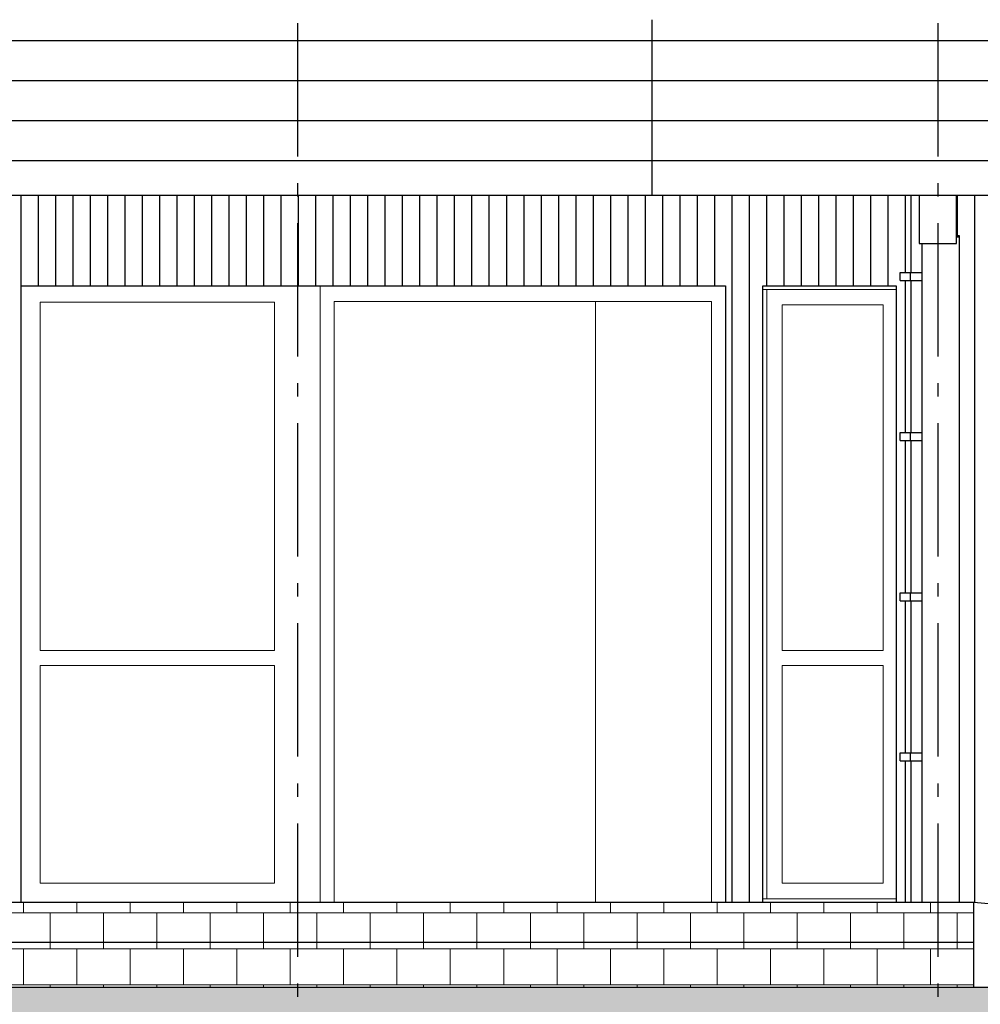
# Model space of a CAD drawing. Header units: millimetres. Extents: x -82736 to -49966, y 850 to 13065.
# Tile 10 of 28: x -68514 to -64913, y 3437 to 7128. Entities that reach past the tile are written whole.
import ezdxf
from ezdxf.enums import TextEntityAlignment as Align

# ---------------------------------------------------------------- set-up
doc = ezdxf.new("R2010")
doc.units = ezdxf.units.MM
doc.header["$LTSCALE"] = 0.5
doc.header["$MEASUREMENT"] = 0
doc.linetypes.add('Akselinje', pattern=[1500, 1000, -200, 100, -200])
doc.linetypes.add('PLINE', pattern=[0])
for name, color, linetype in [('0(Nye konstruksjoner)', 7, 'Continuous'), ('222- Søyler (Nye konstruksjoner)', 7, 'Continuous'), ('223- Bjelker', 7, 'Continuous'), ('235- Utvendig kledning og overflate(Nye konstruksjoner)', 7, 'Continuous'), ('252- Gulv på grunn_ bunnplate(Nye konstruksjoner)', 7, 'Continuous'), ('265- Gesimser_ takrenner og nedløp (Skravur)(Nye konstruksjoner)', 7, 'Continuous'), ('265- Gesimser_ takrenner og nedløp(Nye konstruksjoner)', 7, 'Continuous'), ('283- Ramper(Nye konstruksjoner)', 7, 'Continuous'), ('71-- Bearbeidet terreng', 7, 'Continuous'), ('71-- Bearbeidet terreng (Skravur)', 7, 'Continuous'), ('82-- Modullinjer', 7, 'Continuous')]:
    doc.layers.add(name, color=color, linetype=linetype)
for name, color, linetype, lineweight in [('234- Vinduer_ dører_ porter(Nye konstruksjoner)', 7, 'Continuous', 0), ('244- Vinduer_ dører_ foldevegger(Nye konstruksjoner)', 7, 'Continuous', 0), ('255- Gulvoverflate(Nye konstruksjoner)', 7, 'Continuous', 0)]:
    doc.layers.add(name, color=color, linetype=linetype, lineweight=lineweight)
doc.styles.add('GENERATED_STYLE_1', font='arial.ttf')

# ---------------------------------------------------------------- blocks, each defined once
blk = doc.blocks.new('*X26')
at = {"layer": '235- Utvendig kledning og overflate(Nye konstruksjoner)', "linetype": 'PLINE'}
for p, q in [((-68510, 6470), (-68510, 6409.4)), ((-68510, 6470), (-68510, 6409.4)), ((-68445, 6470), (-68445, 6409.4)), ((-68380, 6470), (-68380, 6409.4)), ((-68315, 6470), (-68315, 6409.4)), ((-68250, 6470), (-68250, 6409.4)), ((-68185, 6470), (-68185, 6409.4)), ((-68120, 6470), (-68120, 6409.4)), ((-68055, 6470), (-68055, 6409.4)), ((-67990, 6470), (-67990, 6409.4)), ((-67925, 6470), (-67925, 6409.4)), ((-67860, 6470), (-67860, 6409.4)), ((-67795, 6470), (-67795, 6409.4)), ((-67730, 6470), (-67730, 6409.4)), ((-67665, 6470), (-67665, 6409.4)), ((-67600, 6470), (-67600, 6409.4)), ((-67535, 6470), (-67535, 6409.4)), ((-67470, 6470), (-67470, 6409.4)), ((-67405, 6470), (-67405, 6409.4)), ((-67405, 6470), (-67405, 6409.4)), ((-67340, 6470), (-67340, 6409.4)), ((-67275, 6470), (-67275, 6409.4)), ((-67210, 6470), (-67210, 6409.4)), ((-67145, 6470), (-67145, 6409.4)), ((-67080, 6470), (-67080, 6409.4)), ((-67015, 6470), (-67015, 6409.4)), ((-66950, 6470), (-66950, 6409.4)), ((-66885, 6470), (-66885, 6409.4)), ((-66820, 6470), (-66820, 6409.4)), ((-66755, 6470), (-66755, 6409.4)), ((-66690, 6470), (-66690, 6409.4)), ((-66625, 6470), (-66625, 6409.4)), ((-66560, 6470), (-66560, 6409.4)), ((-66495, 6470), (-66495, 6409.4)), ((-66430, 6470), (-66430, 6409.4)), ((-66365, 6470), (-66365, 6409.4)), ((-66300, 6470), (-66300, 6409.4)), ((-66300, 6470), (-66300, 6409.4)), ((-66235, 6470), (-66235, 6409.4)), ((-66170, 6470), (-66170, 6409.4)), ((-66105, 6470), (-66105, 6409.4)), ((-66040, 6470), (-66040, 6409.4)), ((-65975, 6470), (-65975, 6409.4)), ((-65910, 6470), (-65910, 6409.4)), ((-65845, 6470), (-65845, 6409.4)), ((-65780, 6470), (-65780, 6409.4)), ((-65715, 6470), (-65715, 6409.4)), ((-65650, 6470), (-65650, 6409.4)), ((-65585, 6470), (-65585, 6409.4)), ((-65520, 6470), (-65520, 6409.4)), ((-65455, 6470), (-65455, 6409.4)), ((-65390, 6470), (-65390, 6409.4)), ((-65325, 6470), (-65325, 6409.4)), ((-65260, 6470), (-65260, 6409.4)), ((-65195, 6470), (-65195, 6409.4)), ((-65195, 6470), (-65195, 6409.4)), ((-68510, 6409.4), (-68510, 6256.8)), ((-68510, 6409.4), (-68510, 6256.8)), ((-68445, 6409.4), (-68445, 6256.8)), ((-68380, 6409.4), (-68380, 6256.8)), ((-68315, 6409.4), (-68315, 6256.8)), ((-68250, 6409.4), (-68250, 6256.8)), ((-68185, 6409.4), (-68185, 6256.8)), ((-68120, 6409.4), (-68120, 6256.8)), ((-68055, 6409.4), (-68055, 6256.8)), ((-67990, 6409.4), (-67990, 6256.8)), ((-67925, 6409.4), (-67925, 6256.8)), ((-67860, 6409.4), (-67860, 6256.8)), ((-67795, 6409.4), (-67795, 6256.8)), ((-67730, 6409.4), (-67730, 6256.8)), ((-67665, 6409.4), (-67665, 6256.8)), ((-67600, 6409.4), (-67600, 6256.8)), ((-67535, 6409.4), (-67535, 6256.8)), ((-67470, 6409.4), (-67470, 6256.8)), ((-67405, 6409.4), (-67405, 6256.8)), ((-67405, 6409.4), (-67405, 6256.8)), ((-67340, 6409.4), (-67340, 6256.8)), ((-67275, 6409.4), (-67275, 6256.8)), ((-67210, 6409.4), (-67210, 6256.8)), ((-67145, 6409.4), (-67145, 6256.8)), ((-67080, 6409.4), (-67080, 6256.8)), ((-67015, 6409.4), (-67015, 6256.8)), ((-66950, 6409.4), (-66950, 6256.8)), ((-66885, 6409.4), (-66885, 6256.8)), ((-66820, 6409.4), (-66820, 6256.8)), ((-66755, 6409.4), (-66755, 6256.8)), ((-66690, 6409.4), (-66690, 6256.8)), ((-66625, 6409.4), (-66625, 6256.8)), ((-66560, 6409.4), (-66560, 6256.8)), ((-66495, 6409.4), (-66495, 6256.8)), ((-66430, 6409.4), (-66430, 6256.8)), ((-66365, 6409.4), (-66365, 6256.8)), ((-66300, 6409.4), (-66300, 6256.8)), ((-66300, 6409.4), (-66300, 6256.8)), ((-66235, 6409.4), (-66235, 6256.8)), ((-66170, 6409.4), (-66170, 6256.8)), ((-66105, 6409.4), (-66105, 6256.8)), ((-66040, 6409.4), (-66040, 6256.8)), ((-65975, 6409.4), (-65975, 6256.8)), ((-65910, 6409.4), (-65910, 6256.8)), ((-65845, 6409.4), (-65845, 6256.8)), ((-65780, 6409.4), (-65780, 6256.8)), ((-65715, 6409.4), (-65715, 6256.8)), ((-65650, 6409.4), (-65650, 6256.8)), ((-65585, 6409.4), (-65585, 6256.8)), ((-65520, 6409.4), (-65520, 6256.8)), ((-65455, 6409.4), (-65455, 6256.8)), ((-65390, 6409.4), (-65390, 6256.8)), ((-65325, 6409.4), (-65325, 6256.8)), ((-65260, 6409.4), (-65260, 6256.8)), ((-65195, 6409.4), (-65195, 6256.8)), ((-65195, 6409.4), (-65195, 6256.8)), ((-68510, 6256.8), (-68510, 6104.2)), ((-68510, 6256.8), (-68510, 6104.2)), ((-68445, 6256.8), (-68445, 6130)), ((-68380, 6256.8), (-68380, 6130)), ((-68315, 6256.8), (-68315, 6130)), ((-68250, 6256.8), (-68250, 6130)), ((-68185, 6256.8), (-68185, 6130)), ((-68120, 6256.8), (-68120, 6130)), ((-68055, 6256.8), (-68055, 6130)), ((-67990, 6256.8), (-67990, 6130)), ((-67925, 6256.8), (-67925, 6130)), ((-67860, 6256.8), (-67860, 6130)), ((-67795, 6256.8), (-67795, 6130)), ((-67730, 6256.8), (-67730, 6130)), ((-67665, 6256.8), (-67665, 6130)), ((-67600, 6256.8), (-67600, 6130)), ((-67535, 6256.8), (-67535, 6130)), ((-67470, 6256.8), (-67470, 6130)), ((-67405, 6256.8), (-67405, 6130)), ((-67405, 6256.8), (-67405, 6130)), ((-67340, 6256.8), (-67340, 6130)), ((-67275, 6256.8), (-67275, 6130)), ((-67210, 6256.8), (-67210, 6130)), ((-67145, 6256.8), (-67145, 6130)), ((-67080, 6256.8), (-67080, 6130)), ((-67015, 6256.8), (-67015, 6130)), ((-66950, 6256.8), (-66950, 6130)), ((-66885, 6256.8), (-66885, 6130)), ((-66820, 6256.8), (-66820, 6130)), ((-66755, 6256.8), (-66755, 6130)), ((-66690, 6256.8), (-66690, 6130)), ((-66625, 6256.8), (-66625, 6130)), ((-66560, 6256.8), (-66560, 6130)), ((-66495, 6256.8), (-66495, 6130)), ((-66430, 6256.8), (-66430, 6130)), ((-66365, 6256.8), (-66365, 6130)), ((-66300, 6256.8), (-66300, 6130)), ((-66300, 6256.8), (-66300, 6130)), ((-66235, 6256.8), (-66235, 6130)), ((-66170, 6256.8), (-66170, 6130)), ((-66105, 6256.8), (-66105, 6130)), ((-66040, 6256.8), (-66040, 6130)), ((-65975, 6256.8), (-65975, 6130)), ((-65910, 6256.8), (-65910, 6130)), ((-65845, 6256.8), (-65845, 6104.2)), ((-65780, 6256.8), (-65780, 6104.2)), ((-65715, 6256.8), (-65715, 6130)), ((-65650, 6256.8), (-65650, 6130)), ((-65585, 6256.8), (-65585, 6130)), ((-65520, 6256.8), (-65520, 6130)), ((-65455, 6256.8), (-65455, 6130)), ((-65390, 6256.8), (-65390, 6130)), ((-65325, 6256.8), (-65325, 6130)), ((-65260, 6256.8), (-65260, 6130)), ((-65195, 6256.8), (-65195, 6180)), ((-65195, 6256.8), (-65195, 6180)), ((-65195, 6150), (-65195, 6104.2)), ((-65195, 6150), (-65195, 6104.2)), ((-68510, 6104.2), (-68510, 5951.6)), ((-68510, 6104.2), (-68510, 5951.6)), ((-65845, 6104.2), (-65845, 5951.6)), ((-65780, 6104.2), (-65780, 5951.6)), ((-65195, 6104.2), (-65195, 5951.6)), ((-65195, 6104.2), (-65195, 5951.6)), ((-68510, 5951.6), (-68510, 5799)), ((-68510, 5951.6), (-68510, 5799)), ((-65845, 5951.6), (-65845, 5799)), ((-65780, 5951.6), (-65780, 5799)), ((-65195, 5951.6), (-65195, 5799)), ((-65195, 5951.6), (-65195, 5799)), ((-68510, 5799), (-68510, 5646.4)), ((-68510, 5799), (-68510, 5646.4)), ((-65845, 5799), (-65845, 5646.4)), ((-65780, 5799), (-65780, 5646.4)), ((-65195, 5799), (-65195, 5646.4)), ((-65195, 5799), (-65195, 5646.4)), ((-68510, 5646.4), (-68510, 5493.8)), ((-68510, 5646.4), (-68510, 5493.8)), ((-65845, 5646.4), (-65845, 5493.8)), ((-65780, 5646.4), (-65780, 5493.8)), ((-65195, 5646.4), (-65195, 5580)), ((-65195, 5646.4), (-65195, 5580)), ((-65195, 5550), (-65195, 5493.8)), ((-65195, 5550), (-65195, 5493.8)), ((-68510, 5493.8), (-68510, 5341.2)), ((-68510, 5493.8), (-68510, 5341.2)), ((-65845, 5493.8), (-65845, 5341.2)), ((-65780, 5493.8), (-65780, 5341.2)), ((-65195, 5493.8), (-65195, 5341.2)), ((-65195, 5493.8), (-65195, 5341.2)), ((-68510, 5341.2), (-68510, 5188.6)), ((-68510, 5341.2), (-68510, 5188.6)), ((-65845, 5341.2), (-65845, 5188.6)), ((-65780, 5341.2), (-65780, 5188.6)), ((-65195, 5341.2), (-65195, 5188.6)), ((-65195, 5341.2), (-65195, 5188.6)), ((-68510, 5188.6), (-68510, 5036)), ((-68510, 5188.6), (-68510, 5036)), ((-65845, 5188.6), (-65845, 5036)), ((-65780, 5188.6), (-65780, 5036)), ((-65195, 5188.6), (-65195, 5036)), ((-65195, 5188.6), (-65195, 5036)), ((-68510, 5036), (-68510, 4883.4)), ((-68510, 5036), (-68510, 4883.4)), ((-65845, 5036), (-65845, 4883.4)), ((-65780, 5036), (-65780, 4883.4)), ((-65195, 5036), (-65195, 4980)), ((-65195, 5036), (-65195, 4980)), ((-65195, 4950), (-65195, 4883.4)), ((-65195, 4950), (-65195, 4883.4)), ((-68510, 4883.4), (-68510, 4730.7)), ((-68510, 4883.4), (-68510, 4730.7)), ((-65845, 4883.4), (-65845, 4730.7)), ((-65780, 4883.4), (-65780, 4730.7)), ((-65195, 4883.4), (-65195, 4730.7)), ((-65195, 4883.4), (-65195, 4730.7)), ((-68510, 4730.7), (-68510, 4578.1)), ((-68510, 4730.7), (-68510, 4578.1)), ((-65845, 4730.7), (-65845, 4578.1)), ((-65780, 4730.7), (-65780, 4578.1)), ((-65195, 4730.7), (-65195, 4578.1)), ((-65195, 4730.7), (-65195, 4578.1)), ((-68510, 4578.1), (-68510, 4425.5)), ((-68510, 4578.1), (-68510, 4425.5)), ((-65845, 4578.1), (-65845, 4425.5)), ((-65780, 4578.1), (-65780, 4425.5)), ((-65195, 4578.1), (-65195, 4425.5)), ((-65195, 4578.1), (-65195, 4425.5)), ((-68510, 4425.5), (-68510, 4272.9)), ((-68510, 4425.5), (-68510, 4272.9)), ((-65845, 4425.5), (-65845, 4272.9)), ((-65780, 4425.5), (-65780, 4272.9)), ((-65195, 4425.5), (-65195, 4380)), ((-65195, 4425.5), (-65195, 4380)), ((-65195, 4350), (-65195, 4272.9)), ((-65195, 4350), (-65195, 4272.9)), ((-68510, 4272.9), (-68510, 4120.3)), ((-68510, 4272.9), (-68510, 4120.3)), ((-65845, 4272.9), (-65845, 4120.3)), ((-65780, 4272.9), (-65780, 4120.3)), ((-65195, 4272.9), (-65195, 4120.3)), ((-65195, 4272.9), (-65195, 4120.3)), ((-68510, 4120.3), (-68510, 3967.7)), ((-68510, 4120.3), (-68510, 3967.7)), ((-65845, 4120.3), (-65845, 3967.7)), ((-65780, 4120.3), (-65780, 3967.7)), ((-65195, 4120.3), (-65195, 3967.7)), ((-65195, 4120.3), (-65195, 3967.7)), ((-68510, 3967.7), (-68510, 3820)), ((-68510, 3967.7), (-68510, 3820)), ((-65845, 3967.7), (-65845, 3820)), ((-65780, 3967.7), (-65780, 3820)), ((-65195, 3967.7), (-65195, 3820)), ((-65195, 3967.7), (-65195, 3820))]:
    blk.add_line(p, q, dxfattribs=at)
blk = doc.blocks.new('*X27')
at = {"layer": '235- Utvendig kledning og overflate(Nye konstruksjoner)', "linetype": 'PLINE'}
for p, q in [((-65000, 6470), (-65000, 6409.4)), ((-64935, 6470), (-64935, 6409.4)), ((-64870, 6470), (-64870, 6409.4)), ((-64805, 6470), (-64805, 6409.4)), ((-64740, 6470), (-64740, 6409.4)), ((-64675, 6470), (-64675, 6409.4)), ((-64610, 6470), (-64610, 6409.4)), ((-64545, 6470), (-64545, 6409.4)), ((-64480, 6470), (-64480, 6409.4)), ((-64415, 6470), (-64415, 6409.4)), ((-64350, 6470), (-64350, 6409.4)), ((-64285, 6470), (-64285, 6409.4)), ((-64220, 6470), (-64220, 6409.4)), ((-64155, 6470), (-64155, 6409.4)), ((-64090, 6470), (-64090, 6409.4)), ((-64090, 6470), (-64090, 6409.4)), ((-64025, 6470), (-64025, 6409.4)), ((-63960, 6470), (-63960, 6409.4)), ((-63895, 6470), (-63895, 6409.4)), ((-63830, 6470), (-63830, 6409.4)), ((-63765, 6470), (-63765, 6409.4)), ((-63700, 6470), (-63700, 6409.4)), ((-63635, 6470), (-63635, 6409.4)), ((-63570, 6470), (-63570, 6409.4)), ((-63505, 6470), (-63505, 6409.4)), ((-63440, 6470), (-63440, 6409.4)), ((-65000, 6409.4), (-65000, 6317.7)), ((-64935, 6409.4), (-64935, 6256.8)), ((-64870, 6409.4), (-64870, 6256.8)), ((-64805, 6409.4), (-64805, 6256.8)), ((-64740, 6409.4), (-64740, 6256.8)), ((-64675, 6409.4), (-64675, 6256.8)), ((-64610, 6409.4), (-64610, 6256.8)), ((-64545, 6409.4), (-64545, 6256.8)), ((-64480, 6409.4), (-64480, 6256.8)), ((-64415, 6409.4), (-64415, 6256.8)), ((-64350, 6409.4), (-64350, 6256.8)), ((-64285, 6409.4), (-64285, 6256.8)), ((-64220, 6409.4), (-64220, 6256.8)), ((-64155, 6409.4), (-64155, 6256.8)), ((-64090, 6409.4), (-64090, 6256.8)), ((-64090, 6409.4), (-64090, 6256.8)), ((-64025, 6409.4), (-64025, 6256.8)), ((-63960, 6409.4), (-63960, 6256.8)), ((-63895, 6409.4), (-63895, 6256.8)), ((-63830, 6409.4), (-63830, 6256.8)), ((-63765, 6409.4), (-63765, 6256.8)), ((-63700, 6409.4), (-63700, 6256.8)), ((-63635, 6409.4), (-63635, 6256.8)), ((-63570, 6409.4), (-63570, 6256.8)), ((-63505, 6409.4), (-63505, 6256.8)), ((-63440, 6409.4), (-63440, 6256.8)), ((-64935, 6256.8), (-64935, 6104.2)), ((-64870, 6256.8), (-64870, 6130)), ((-64805, 6256.8), (-64805, 6130)), ((-64740, 6256.8), (-64740, 6130)), ((-64675, 6256.8), (-64675, 6130)), ((-64610, 6256.8), (-64610, 6130)), ((-64545, 6256.8), (-64545, 6130)), ((-64480, 6256.8), (-64480, 6130)), ((-64415, 6256.8), (-64415, 6130)), ((-64350, 6256.8), (-64350, 6130)), ((-64285, 6256.8), (-64285, 6130)), ((-64220, 6256.8), (-64220, 6130)), ((-64155, 6256.8), (-64155, 6130)), ((-64090, 6256.8), (-64090, 6130)), ((-64090, 6256.8), (-64090, 6130)), ((-64025, 6256.8), (-64025, 6130)), ((-63960, 6256.8), (-63960, 6130)), ((-63895, 6256.8), (-63895, 6130)), ((-63830, 6256.8), (-63830, 6130)), ((-63765, 6256.8), (-63765, 6130)), ((-63700, 6256.8), (-63700, 6130)), ((-63635, 6256.8), (-63635, 6104.2)), ((-63570, 6256.8), (-63570, 6104.2)), ((-63505, 6256.8), (-63505, 6104.2)), ((-63440, 6256.8), (-63440, 6104.2)), ((-64935, 6104.2), (-64935, 5951.6)), ((-63635, 6104.2), (-63635, 5951.6)), ((-63570, 6104.2), (-63570, 5951.6)), ((-63505, 6104.2), (-63505, 5951.6)), ((-63440, 6104.2), (-63440, 5951.6)), ((-64935, 5951.6), (-64935, 5799)), ((-63635, 5951.6), (-63635, 5799)), ((-63570, 5951.6), (-63570, 5799)), ((-63505, 5951.6), (-63505, 5799)), ((-63440, 5951.6), (-63440, 5799)), ((-64935, 5799), (-64935, 5646.4)), ((-63635, 5799), (-63635, 5646.4)), ((-63570, 5799), (-63570, 5646.4)), ((-63505, 5799), (-63505, 5646.4)), ((-63440, 5799), (-63440, 5646.4)), ((-64935, 5646.4), (-64935, 5493.8)), ((-63635, 5646.4), (-63635, 5493.8)), ((-63570, 5646.4), (-63570, 5493.8)), ((-63505, 5646.4), (-63505, 5493.8)), ((-63440, 5646.4), (-63440, 5493.8)), ((-64935, 5493.8), (-64935, 5341.2)), ((-63635, 5493.8), (-63635, 5341.2)), ((-63570, 5493.8), (-63570, 5341.2)), ((-63505, 5493.8), (-63505, 5341.2)), ((-63440, 5493.8), (-63440, 5341.2)), ((-64935, 5341.2), (-64935, 5188.6)), ((-63635, 5341.2), (-63635, 5188.6)), ((-63570, 5341.2), (-63570, 5188.6)), ((-63505, 5341.2), (-63505, 5188.6)), ((-63440, 5341.2), (-63440, 5188.6)), ((-64935, 5188.6), (-64935, 5036)), ((-63635, 5188.6), (-63635, 5036)), ((-63570, 5188.6), (-63570, 5036)), ((-63505, 5188.6), (-63505, 5036)), ((-63440, 5188.6), (-63440, 5036)), ((-64935, 5036), (-64935, 4883.4)), ((-63635, 5036), (-63635, 4883.4)), ((-63570, 5036), (-63570, 4883.4)), ((-63505, 5036), (-63505, 4883.4)), ((-63440, 5036), (-63440, 4883.4)), ((-64935, 4883.4), (-64935, 4730.7)), ((-63635, 4883.4), (-63635, 4730.7)), ((-63570, 4883.4), (-63570, 4730.7)), ((-63505, 4883.4), (-63505, 4730.7)), ((-63440, 4883.4), (-63440, 4730.7)), ((-64935, 4730.7), (-64935, 4578.1)), ((-63635, 4730.7), (-63635, 4578.1)), ((-63570, 4730.7), (-63570, 4578.1)), ((-63505, 4730.7), (-63505, 4578.1)), ((-63440, 4730.7), (-63440, 4578.1)), ((-64870, 4720), (-64870, 4578.1)), ((-64805, 4720), (-64805, 4578.1)), ((-64740, 4720), (-64740, 4578.1)), ((-64675, 4720), (-64675, 4578.1)), ((-64610, 4720), (-64610, 4578.1)), ((-64545, 4720), (-64545, 4578.1)), ((-64480, 4720), (-64480, 4578.1)), ((-64415, 4720), (-64415, 4578.1)), ((-64350, 4720), (-64350, 4578.1)), ((-64285, 4720), (-64285, 4578.1)), ((-64220, 4720), (-64220, 4578.1)), ((-64155, 4720), (-64155, 4578.1)), ((-64090, 4720), (-64090, 4578.1)), ((-64090, 4720), (-64090, 4578.1)), ((-64025, 4720), (-64025, 4578.1)), ((-63960, 4720), (-63960, 4578.1)), ((-63895, 4720), (-63895, 4578.1)), ((-63830, 4720), (-63830, 4578.1)), ((-63765, 4720), (-63765, 4578.1)), ((-63700, 4720), (-63700, 4578.1)), ((-64935, 4578.1), (-64935, 4425.5)), ((-64870, 4578.1), (-64870, 4425.5)), ((-64805, 4578.1), (-64805, 4425.5)), ((-64740, 4578.1), (-64740, 4425.5)), ((-64675, 4578.1), (-64675, 4425.5)), ((-64610, 4578.1), (-64610, 4425.5)), ((-64545, 4578.1), (-64545, 4425.5)), ((-64480, 4578.1), (-64480, 4425.5)), ((-64415, 4578.1), (-64415, 4425.5)), ((-64350, 4578.1), (-64350, 4425.5)), ((-64285, 4578.1), (-64285, 4425.5)), ((-64220, 4578.1), (-64220, 4425.5)), ((-64155, 4578.1), (-64155, 4425.5)), ((-64090, 4578.1), (-64090, 4425.5)), ((-64090, 4578.1), (-64090, 4425.5)), ((-64025, 4578.1), (-64025, 4425.5)), ((-63960, 4578.1), (-63960, 4425.5)), ((-63895, 4578.1), (-63895, 4425.5)), ((-63830, 4578.1), (-63830, 4425.5)), ((-63765, 4578.1), (-63765, 4425.5)), ((-63700, 4578.1), (-63700, 4425.5)), ((-63635, 4578.1), (-63635, 4425.5)), ((-63570, 4578.1), (-63570, 4425.5)), ((-63505, 4578.1), (-63505, 4425.5)), ((-63440, 4578.1), (-63440, 4425.5)), ((-64935, 4425.5), (-64935, 4272.9)), ((-64870, 4425.5), (-64870, 4272.9)), ((-64805, 4425.5), (-64805, 4272.9)), ((-64740, 4425.5), (-64740, 4272.9)), ((-64675, 4425.5), (-64675, 4272.9)), ((-64610, 4425.5), (-64610, 4272.9)), ((-64545, 4425.5), (-64545, 4272.9)), ((-64480, 4425.5), (-64480, 4272.9)), ((-64415, 4425.5), (-64415, 4272.9)), ((-64350, 4425.5), (-64350, 4272.9)), ((-64285, 4425.5), (-64285, 4272.9)), ((-64220, 4425.5), (-64220, 4272.9)), ((-64155, 4425.5), (-64155, 4272.9)), ((-64090, 4425.5), (-64090, 4272.9)), ((-64090, 4425.5), (-64090, 4272.9)), ((-64025, 4425.5), (-64025, 4272.9)), ((-63960, 4425.5), (-63960, 4272.9)), ((-63895, 4425.5), (-63895, 4272.9)), ((-63830, 4425.5), (-63830, 4272.9)), ((-63765, 4425.5), (-63765, 4272.9)), ((-63700, 4425.5), (-63700, 4272.9)), ((-63635, 4425.5), (-63635, 4272.9)), ((-63570, 4425.5), (-63570, 4272.9)), ((-63505, 4425.5), (-63505, 4272.9)), ((-63440, 4425.5), (-63440, 4272.9)), ((-64935, 4272.9), (-64935, 4120.3)), ((-64870, 4272.9), (-64870, 4120.3)), ((-64805, 4272.9), (-64805, 4120.3)), ((-64740, 4272.9), (-64740, 4120.3)), ((-64675, 4272.9), (-64675, 4120.3)), ((-64610, 4272.9), (-64610, 4120.3)), ((-64545, 4272.9), (-64545, 4120.3)), ((-64480, 4272.9), (-64480, 4120.3)), ((-64415, 4272.9), (-64415, 4120.3)), ((-64350, 4272.9), (-64350, 4120.3)), ((-64285, 4272.9), (-64285, 4120.3)), ((-64220, 4272.9), (-64220, 4120.3)), ((-64155, 4272.9), (-64155, 4120.3)), ((-64090, 4272.9), (-64090, 4120.3)), ((-64090, 4272.9), (-64090, 4120.3)), ((-64025, 4272.9), (-64025, 4120.3)), ((-63960, 4272.9), (-63960, 4120.3)), ((-63895, 4272.9), (-63895, 4120.3)), ((-63830, 4272.9), (-63830, 4120.3)), ((-63765, 4272.9), (-63765, 4120.3)), ((-63700, 4272.9), (-63700, 4120.3)), ((-63635, 4272.9), (-63635, 4120.3)), ((-63570, 4272.9), (-63570, 4120.3)), ((-63505, 4272.9), (-63505, 4120.3)), ((-63440, 4272.9), (-63440, 4120.3)), ((-64935, 4120.3), (-64935, 3967.7)), ((-64870, 4120.3), (-64870, 3967.7)), ((-64805, 4120.3), (-64805, 3967.7)), ((-64740, 4120.3), (-64740, 3967.7)), ((-64675, 4120.3), (-64675, 3967.7)), ((-64610, 4120.3), (-64610, 3967.7)), ((-64545, 4120.3), (-64545, 3967.7)), ((-64480, 4120.3), (-64480, 3967.7)), ((-64415, 4120.3), (-64415, 3967.7)), ((-64350, 4120.3), (-64350, 3967.7)), ((-64285, 4120.3), (-64285, 3967.7)), ((-64220, 4120.3), (-64220, 3967.7)), ((-64155, 4120.3), (-64155, 3967.7)), ((-64090, 4120.3), (-64090, 3967.7)), ((-64090, 4120.3), (-64090, 3967.7)), ((-64025, 4120.3), (-64025, 3967.7)), ((-63960, 4120.3), (-63960, 3967.7)), ((-63895, 4120.3), (-63895, 3967.7)), ((-63830, 4120.3), (-63830, 3967.7)), ((-63765, 4120.3), (-63765, 3967.7)), ((-63700, 4120.3), (-63700, 3967.7)), ((-63635, 4120.3), (-63635, 3967.7)), ((-63570, 4120.3), (-63570, 3967.7)), ((-63505, 4120.3), (-63505, 3967.7)), ((-63440, 4120.3), (-63440, 3967.7)), ((-64935, 3967.7), (-64935, 3819.4)), ((-64870, 3967.7), (-64870, 3815.1)), ((-64805, 3967.7), (-64805, 3815.1)), ((-64740, 3967.7), (-64740, 3815.1)), ((-64675, 3967.7), (-64675, 3815.1)), ((-64610, 3967.7), (-64610, 3815.1)), ((-64545, 3967.7), (-64545, 3815.1)), ((-64480, 3967.7), (-64480, 3815.1)), ((-64415, 3967.7), (-64415, 3815.1)), ((-64350, 3967.7), (-64350, 3815.1)), ((-64285, 3967.7), (-64285, 3815.1)), ((-64220, 3967.7), (-64220, 3815.1)), ((-64155, 3967.7), (-64155, 3815.1)), ((-64090, 3967.7), (-64090, 3815.1)), ((-64090, 3967.7), (-64090, 3815.1)), ((-64025, 3967.7), (-64025, 3815.1)), ((-63960, 3967.7), (-63960, 3815.1)), ((-63895, 3967.7), (-63895, 3815.1)), ((-63830, 3967.7), (-63830, 3815.1)), ((-63765, 3967.7), (-63765, 3815.1)), ((-63700, 3967.7), (-63700, 3815.1)), ((-63635, 3967.7), (-63635, 3815.1)), ((-63570, 3967.7), (-63570, 3815.1)), ((-63505, 3967.7), (-63505, 3815.1)), ((-63440, 3967.7), (-63440, 3815.1)), ((-64870, 3815.1), (-64870, 3814)), ((-64805, 3815.1), (-64805, 3808.6)), ((-64740, 3815.1), (-64740, 3803.2)), ((-64675, 3815.1), (-64675, 3797.8)), ((-64610, 3815.1), (-64610, 3792.4)), ((-64545, 3815.1), (-64545, 3787)), ((-64480, 3815.1), (-64480, 3781.7)), ((-64415, 3815.1), (-64415, 3776.3)), ((-64350, 3815.1), (-64350, 3770.9)), ((-64285, 3815.1), (-64285, 3765.5)), ((-64220, 3815.1), (-64220, 3760.1)), ((-64155, 3815.1), (-64155, 3754.7)), ((-64090, 3815.1), (-64090, 3749.3)), ((-64090, 3815.1), (-64090, 3749.3)), ((-64025, 3815.1), (-64025, 3743.9)), ((-63960, 3815.1), (-63960, 3738.5)), ((-63895, 3815.1), (-63895, 3733.1)), ((-63830, 3815.1), (-63830, 3727.7)), ((-63765, 3815.1), (-63765, 3722.3)), ((-63700, 3815.1), (-63700, 3716.9)), ((-63635, 3815.1), (-63635, 3711.5)), ((-63570, 3815.1), (-63570, 3706.1)), ((-63505, 3815.1), (-63505, 3700.7)), ((-63440, 3815.1), (-63440, 3700))]:
    blk.add_line(p, q, dxfattribs=at)
blk = doc.blocks.new('*X39')
at = {"layer": '255- Gulvoverflate(Nye konstruksjoner)', "linetype": 'PLINE'}
for p, q in [((-68500, 3820), (-68500, 3780)), ((-68300, 3780), (-68300, 3820)), ((-68300, 3820), (-68300, 3780)), ((-68100, 3820), (-68100, 3780)), ((-67900, 3780), (-67900, 3820)), ((-67900, 3820), (-67900, 3780)), ((-67700, 3820), (-67700, 3780)), ((-67500, 3780), (-67500, 3820)), ((-67500, 3820), (-67500, 3780)), ((-67300, 3820), (-67300, 3780)), ((-67100, 3780), (-67100, 3820)), ((-67100, 3820), (-67100, 3780)), ((-66900, 3820), (-66900, 3780)), ((-66700, 3780), (-66700, 3820)), ((-66700, 3820), (-66700, 3780)), ((-66500, 3820), (-66500, 3780)), ((-66300, 3780), (-66300, 3820)), ((-66300, 3820), (-66300, 3780)), ((-66100, 3820), (-66100, 3780)), ((-65900, 3780), (-65900, 3820)), ((-65900, 3820), (-65900, 3780)), ((-65700, 3820), (-65700, 3780)), ((-65500, 3780), (-65500, 3820)), ((-65500, 3820), (-65500, 3780)), ((-65300, 3820), (-65300, 3780)), ((-65100, 3780), (-65100, 3820)), ((-65100, 3820), (-65100, 3780)), ((-68500, 3780), (-68700, 3780)), ((-68600, 3780), (-68400, 3780)), ((-68400, 3780), (-68500, 3780)), ((-68400, 3780), (-68400, 3670)), ((-68400, 3780), (-68200, 3780)), ((-68300, 3780), (-68400, 3780)), ((-68100, 3780), (-68300, 3780)), ((-68200, 3780), (-68000, 3780)), ((-68200, 3670), (-68200, 3780)), ((-68200, 3780), (-68200, 3670)), ((-68000, 3780), (-68100, 3780)), ((-68000, 3780), (-68000, 3670)), ((-68000, 3780), (-67800, 3780)), ((-67900, 3780), (-68000, 3780)), ((-67700, 3780), (-67900, 3780)), ((-67800, 3780), (-67600, 3780)), ((-67800, 3670), (-67800, 3780)), ((-67800, 3780), (-67800, 3670)), ((-67600, 3780), (-67700, 3780)), ((-67600, 3780), (-67600, 3670)), ((-67600, 3780), (-67400, 3780)), ((-67500, 3780), (-67600, 3780)), ((-67300, 3780), (-67500, 3780)), ((-67400, 3780), (-67200, 3780)), ((-67400, 3670), (-67400, 3780)), ((-67400, 3780), (-67400, 3670)), ((-67200, 3780), (-67300, 3780)), ((-67200, 3780), (-67200, 3670)), ((-67200, 3780), (-67000, 3780)), ((-67100, 3780), (-67200, 3780)), ((-66900, 3780), (-67100, 3780)), ((-67000, 3780), (-66800, 3780)), ((-67000, 3670), (-67000, 3780)), ((-67000, 3780), (-67000, 3670)), ((-66800, 3780), (-66900, 3780)), ((-66800, 3780), (-66800, 3670)), ((-66800, 3780), (-66600, 3780)), ((-66700, 3780), (-66800, 3780)), ((-66500, 3780), (-66700, 3780)), ((-66600, 3780), (-66400, 3780)), ((-66600, 3670), (-66600, 3780)), ((-66600, 3780), (-66600, 3670)), ((-66400, 3780), (-66500, 3780)), ((-66400, 3780), (-66400, 3670)), ((-66400, 3780), (-66200, 3780)), ((-66300, 3780), (-66400, 3780)), ((-66100, 3780), (-66300, 3780)), ((-66200, 3780), (-66000, 3780)), ((-66200, 3670), (-66200, 3780)), ((-66200, 3780), (-66200, 3670)), ((-66000, 3780), (-66100, 3780)), ((-66000, 3780), (-66000, 3670)), ((-66000, 3780), (-65800, 3780)), ((-65900, 3780), (-66000, 3780)), ((-65700, 3780), (-65900, 3780)), ((-65800, 3780), (-65600, 3780)), ((-65800, 3670), (-65800, 3780)), ((-65800, 3780), (-65800, 3670)), ((-65600, 3780), (-65700, 3780)), ((-65600, 3780), (-65600, 3670)), ((-65600, 3780), (-65400, 3780)), ((-65500, 3780), (-65600, 3780)), ((-65300, 3780), (-65500, 3780)), ((-65400, 3780), (-65200, 3780)), ((-65400, 3670), (-65400, 3780)), ((-65400, 3780), (-65400, 3670)), ((-65200, 3780), (-65300, 3780)), ((-65200, 3780), (-65200, 3670)), ((-65200, 3780), (-65000, 3780)), ((-65100, 3780), (-65200, 3780)), ((-64938.2, 3780), (-65100, 3780)), ((-65000, 3780), (-64938.2, 3780)), ((-65000, 3670), (-65000, 3780)), ((-65000, 3780), (-65000, 3670))]:
    blk.add_line(p, q, dxfattribs=at)
blk = doc.blocks.new('*X40')
at = {"layer": '265- Gesimser_ takrenner og nedløp (Skravur)(Nye konstruksjoner)', "linetype": 'PLINE'}
for p, q in [((-69793.2, 7050), (-68381.8, 7050)), ((-69793.2, 7050), (-68381.8, 7050)), ((-68381.8, 7050), (-66143.2, 7050)), ((-68381.8, 7050), (-66143.2, 7050)), ((-69793.2, 6900), (-68381.8, 6900)), ((-69793.2, 6900), (-68381.8, 6900)), ((-68381.8, 6900), (-66143.2, 6900)), ((-68381.8, 6900), (-66143.2, 6900)), ((-69793.2, 6750), (-68381.8, 6750)), ((-69793.2, 6750), (-68381.8, 6750)), ((-68381.8, 6750), (-66143.2, 6750)), ((-68381.8, 6750), (-66143.2, 6750)), ((-69793.2, 6600), (-68381.8, 6600)), ((-69793.2, 6600), (-68381.8, 6600)), ((-68381.8, 6600), (-66143.2, 6600)), ((-68381.8, 6600), (-66143.2, 6600))]:
    blk.add_line(p, q, dxfattribs=at)
blk = doc.blocks.new('*X58')
at = {"layer": '265- Gesimser_ takrenner og nedløp (Skravur)(Nye konstruksjoner)', "linetype": 'PLINE'}
for p, q in [((-66143.2, 7050), (-64000, 7050)), ((-66143.2, 7050), (-64000, 7050)), ((-66143.2, 6900), (-64000, 6900)), ((-66143.2, 6900), (-64000, 6900)), ((-66143.2, 6750), (-64000, 6750)), ((-66143.2, 6750), (-64000, 6750)), ((-66143.2, 6600), (-64000, 6600)), ((-66143.2, 6600), (-64000, 6600))]:
    blk.add_line(p, q, dxfattribs=at)
blk = doc.blocks.new('*X84')
at = {"layer": '255- Gulvoverflate(Nye konstruksjoner)', "linetype": 'PLINE'}
for p, q in [((-68400, 3670), (-68400, 3645)), ((-68200, 3645), (-68200, 3670)), ((-68200, 3670), (-68200, 3645)), ((-68000, 3670), (-68000, 3645)), ((-67800, 3645), (-67800, 3670)), ((-67800, 3670), (-67800, 3645)), ((-67600, 3670), (-67600, 3645)), ((-67400, 3645), (-67400, 3670)), ((-67400, 3670), (-67400, 3645)), ((-67200, 3670), (-67200, 3645)), ((-67000, 3645), (-67000, 3670)), ((-67000, 3670), (-67000, 3645)), ((-66800, 3670), (-66800, 3645)), ((-66600, 3645), (-66600, 3670)), ((-66600, 3670), (-66600, 3645)), ((-66400, 3670), (-66400, 3645)), ((-66200, 3645), (-66200, 3670)), ((-66200, 3670), (-66200, 3645)), ((-66000, 3670), (-66000, 3645)), ((-65800, 3645), (-65800, 3670)), ((-65800, 3670), (-65800, 3645)), ((-65600, 3670), (-65600, 3645)), ((-65400, 3645), (-65400, 3670)), ((-65400, 3670), (-65400, 3645)), ((-65200, 3670), (-65200, 3645)), ((-65000, 3645), (-65000, 3670)), ((-65000, 3670), (-65000, 3645)), ((-68500, 3645), (-68700, 3645)), ((-68600, 3645), (-68400, 3645)), ((-68500, 3510), (-68500, 3645)), ((-68400, 3645), (-68500, 3645)), ((-68500, 3645), (-68500, 3510)), ((-68400, 3645), (-68200, 3645)), ((-68100, 3645), (-68300, 3645)), ((-68300, 3645), (-68300, 3510)), ((-68200, 3645), (-68000, 3645)), ((-68100, 3510), (-68100, 3645)), ((-68000, 3645), (-68100, 3645)), ((-68100, 3645), (-68100, 3510)), ((-68000, 3645), (-67800, 3645)), ((-67700, 3645), (-67900, 3645)), ((-67900, 3645), (-67900, 3510)), ((-67800, 3645), (-67600, 3645)), ((-67700, 3510), (-67700, 3645)), ((-67600, 3645), (-67700, 3645)), ((-67700, 3645), (-67700, 3510)), ((-67600, 3645), (-67400, 3645)), ((-67300, 3645), (-67500, 3645)), ((-67500, 3645), (-67500, 3510)), ((-67400, 3645), (-67200, 3645)), ((-67300, 3510), (-67300, 3645)), ((-67200, 3645), (-67300, 3645)), ((-67300, 3645), (-67300, 3510)), ((-67200, 3645), (-67000, 3645)), ((-66900, 3645), (-67100, 3645)), ((-67100, 3645), (-67100, 3510)), ((-67000, 3645), (-66800, 3645)), ((-66900, 3510), (-66900, 3645)), ((-66800, 3645), (-66900, 3645)), ((-66900, 3645), (-66900, 3510)), ((-66800, 3645), (-66600, 3645)), ((-66500, 3645), (-66700, 3645)), ((-66700, 3645), (-66700, 3510)), ((-66600, 3645), (-66400, 3645)), ((-66500, 3510), (-66500, 3645)), ((-66400, 3645), (-66500, 3645)), ((-66500, 3645), (-66500, 3510)), ((-66400, 3645), (-66200, 3645)), ((-66100, 3645), (-66300, 3645)), ((-66300, 3645), (-66300, 3510)), ((-66200, 3645), (-66000, 3645)), ((-66100, 3510), (-66100, 3645)), ((-66000, 3645), (-66100, 3645)), ((-66100, 3645), (-66100, 3510)), ((-66000, 3645), (-65800, 3645)), ((-65700, 3645), (-65900, 3645)), ((-65900, 3645), (-65900, 3510)), ((-65800, 3645), (-65600, 3645)), ((-65700, 3510), (-65700, 3645)), ((-65600, 3645), (-65700, 3645)), ((-65700, 3645), (-65700, 3510)), ((-65600, 3645), (-65400, 3645)), ((-65300, 3645), (-65500, 3645)), ((-65500, 3645), (-65500, 3510)), ((-65400, 3645), (-65200, 3645)), ((-65300, 3510), (-65300, 3645)), ((-65200, 3645), (-65300, 3645)), ((-65300, 3645), (-65300, 3510)), ((-65200, 3645), (-65000, 3645)), ((-64938.2, 3645), (-65100, 3645)), ((-65100, 3645), (-65100, 3510)), ((-65000, 3645), (-64938.2, 3645)), ((-68700, 3510), (-68500, 3510)), ((-68400, 3510), (-68600, 3510)), ((-68500, 3510), (-68400, 3510)), ((-68200, 3510), (-68400, 3510)), ((-68400, 3510), (-68400, 3500)), ((-68400, 3510), (-68300, 3510)), ((-68300, 3510), (-68100, 3510)), ((-68200, 3500), (-68200, 3510)), ((-68000, 3510), (-68200, 3510)), ((-68200, 3510), (-68200, 3500)), ((-68100, 3510), (-68000, 3510)), ((-67800, 3510), (-68000, 3510)), ((-68000, 3510), (-68000, 3500)), ((-68000, 3510), (-67900, 3510)), ((-67900, 3510), (-67700, 3510)), ((-67800, 3500), (-67800, 3510)), ((-67600, 3510), (-67800, 3510)), ((-67800, 3510), (-67800, 3500)), ((-67700, 3510), (-67600, 3510)), ((-67400, 3510), (-67600, 3510)), ((-67600, 3510), (-67600, 3500)), ((-67600, 3510), (-67500, 3510)), ((-67500, 3510), (-67300, 3510)), ((-67400, 3500), (-67400, 3510)), ((-67200, 3510), (-67400, 3510)), ((-67400, 3510), (-67400, 3500)), ((-67300, 3510), (-67200, 3510)), ((-67000, 3510), (-67200, 3510)), ((-67200, 3510), (-67200, 3500)), ((-67200, 3510), (-67100, 3510)), ((-67100, 3510), (-66900, 3510)), ((-67000, 3500), (-67000, 3510)), ((-66800, 3510), (-67000, 3510)), ((-67000, 3510), (-67000, 3500)), ((-66900, 3510), (-66800, 3510)), ((-66600, 3510), (-66800, 3510)), ((-66800, 3510), (-66800, 3500)), ((-66800, 3510), (-66700, 3510)), ((-66700, 3510), (-66500, 3510)), ((-66600, 3500), (-66600, 3510)), ((-66400, 3510), (-66600, 3510)), ((-66600, 3510), (-66600, 3500)), ((-66500, 3510), (-66400, 3510)), ((-66200, 3510), (-66400, 3510)), ((-66400, 3510), (-66400, 3500)), ((-66400, 3510), (-66300, 3510)), ((-66300, 3510), (-66100, 3510)), ((-66200, 3500), (-66200, 3510)), ((-66000, 3510), (-66200, 3510)), ((-66200, 3510), (-66200, 3500)), ((-66100, 3510), (-66000, 3510)), ((-65800, 3510), (-66000, 3510)), ((-66000, 3510), (-66000, 3500)), ((-66000, 3510), (-65900, 3510)), ((-65900, 3510), (-65700, 3510)), ((-65800, 3500), (-65800, 3510)), ((-65600, 3510), (-65800, 3510)), ((-65800, 3510), (-65800, 3500)), ((-65700, 3510), (-65600, 3510)), ((-65400, 3510), (-65600, 3510)), ((-65600, 3510), (-65600, 3500)), ((-65600, 3510), (-65500, 3510)), ((-65500, 3510), (-65300, 3510)), ((-65400, 3500), (-65400, 3510)), ((-65200, 3510), (-65400, 3510)), ((-65400, 3510), (-65400, 3500)), ((-65300, 3510), (-65200, 3510)), ((-65000, 3510), (-65200, 3510)), ((-65200, 3510), (-65200, 3500)), ((-65200, 3510), (-65100, 3510)), ((-65100, 3510), (-64938.2, 3510)), ((-65000, 3500), (-65000, 3510)), ((-64938.2, 3510), (-65000, 3510)), ((-65000, 3510), (-65000, 3500))]:
    blk.add_line(p, q, dxfattribs=at)
blk = doc.blocks.new('Standard grid marker[5]', base_point=(-67473.2, 12565.5))
at = {"layer": '82-- Modullinjer', "linetype": 'Akselinje'}
blk.add_line((-67473.2, 12365.5), (-67473.2, 1550), dxfattribs=at)
at = {"layer": '82-- Modullinjer', "style": 'GENERATED_STYLE_1'}
for tag, p in [('AC_MarkerText_1_0', (-67473.2, 12903)), ('AC_MarkerText_1_1', (-67473.2, 1187.5))]:
    blk.add_attdef(tag, text='', height=175, rotation=360, dxfattribs=at).set_placement(p, align=Align.TOP_CENTER)
blk = doc.blocks.new('Standard grid marker[6]', base_point=(-65073.2, 12565.5))
at = {"layer": '82-- Modullinjer', "linetype": 'Akselinje'}
blk.add_line((-65073.2, 12365.5), (-65073.2, 1550), dxfattribs=at)
at = {"layer": '82-- Modullinjer', "style": 'GENERATED_STYLE_1'}
for tag, p in [('AC_MarkerText_1_0', (-65073.2, 12903)), ('AC_MarkerText_1_1', (-65073.2, 1187.5))]:
    blk.add_attdef(tag, text='', height=175, rotation=360, dxfattribs=at).set_placement(p, align=Align.TOP_CENTER)

msp = doc.modelspace()

# ---------------------------------------------------------------- hatches: boundary and pattern name
at = {"layer": '71-- Bearbeidet terreng (Skravur)', "linetype": 'Continuous'}
msp.add_hatch(color=256, dxfattribs=at).paths.add_polyline_path([(-49966.4, 3500), (-82736.4, 3500), (-82736.4, 2500), (-49966.4, 2500)])

# ---------------------------------------------------------------- linework, layer by layer
at = {"layer": '0(Nye konstruksjoner)', "linetype": 'PLINE'}
for p, q in [((-68508.2, 6130), (-65868.2, 6130)), ((-68508.2, 3820), (-68508.2, 6130)), ((-65868.2, 6130), (-65868.2, 3820)), ((-65728.2, 6130), (-65228.2, 6130)), ((-65728.2, 3820), (-65728.2, 6130)), ((-65228.2, 6130), (-65228.2, 3820))]:
    msp.add_line(p, q, dxfattribs=at)
at = {"layer": '222- Søyler (Nye konstruksjoner)', "linetype": 'PLINE'}
for p, q in [((-64991.1, 6317.7), (-65003.2, 6317.7)), ((-65003.2, 6314), (-64991.1, 6314)), ((-64991.1, 6314), (-64991.1, 6317.7)), ((-64991.1, 3820), (-64991.1, 6314)), ((-65131.1, 3820), (-65131.1, 6288.8))]:
    msp.add_line(p, q, dxfattribs=at)
at = {"layer": '223- Bjelker', "linetype": 'PLINE'}
for p, q in [((-65143.2, 6470), (-65143.2, 6288.8)), ((-65003.2, 6288.8), (-65003.2, 6470)), ((-65143.2, 6288.8), (-65003.2, 6288.8))]:
    msp.add_line(p, q, dxfattribs=at)
at = {"layer": '234- Vinduer_ dører_ porter(Nye konstruksjoner)', "linetype": 'PLINE'}
for p, q in [((-65728.2, 6117), (-65714, 6117)), ((-65714, 6117), (-65714, 3833)), ((-65228.2, 6117), (-65714, 6117)), ((-68437.2, 6069), (-68437.2, 4763)), ((-67559.2, 6069), (-68437.2, 6069)), ((-67559.2, 4763), (-67559.2, 6069)), ((-65656, 6059), (-65656, 4763)), ((-65278, 6059), (-65656, 6059)), ((-65278, 4763), (-65278, 6059)), ((-68437.2, 4763), (-67559.2, 4763)), ((-65656, 4763), (-65278, 4763)), ((-68437.2, 4707), (-68437.2, 3891)), ((-67559.2, 4707), (-68437.2, 4707)), ((-67559.2, 3891), (-67559.2, 4707)), ((-65656, 4707), (-65656, 3891)), ((-65278, 4707), (-65656, 4707)), ((-65278, 3891), (-65278, 4707)), ((-68437.2, 3891), (-67559.2, 3891)), ((-65656, 3891), (-65278, 3891)), ((-65714, 3833), (-65728.2, 3833)), ((-65228.2, 3833), (-65714, 3833))]:
    msp.add_line(p, q, dxfattribs=at)
at = {"layer": '244- Vinduer_ dører_ foldevegger(Nye konstruksjoner)', "linetype": 'PLINE'}
for p, q in [((-67388.2, 6060), (-67388.2, 6130)), ((-67388.2, 3820), (-67388.2, 6060)), ((-66355.2, 6072), (-67335.2, 6072)), ((-67335.2, 6072), (-67335.2, 3820)), ((-66355.2, 3820), (-66355.2, 6072)), ((-66355.2, 6072), (-65921.2, 6072)), ((-65921.2, 6072), (-65921.2, 3820))]:
    msp.add_line(p, q, dxfattribs=at)
at = {"layer": '252- Gulv på grunn_ bunnplate(Nye konstruksjoner)', "linetype": 'PLINE'}
for p, q in [((-70223.2, 3820), (-64938.2, 3820)), ((-64938.2, 3670), (-64938.2, 3820)), ((-70197.5, 3670), (-64938.2, 3670)), ((-64938.2, 3500), (-64938.2, 3670))]:
    msp.add_line(p, q, dxfattribs=at)
at = {"layer": '265- Gesimser_ takrenner og nedløp(Nye konstruksjoner)', "linetype": 'PLINE'}
for p, q in [((-66143.2, 6470), (-66143.2, 7127.9)), ((-69793.2, 6470), (-66143.2, 6470)), ((-66143.2, 6470), (-60353.2, 6470)), ((-65173.2, 6470), (-65173.2, 6180)), ((-65213.2, 6180), (-65175.2, 6180)), ((-65213.2, 6150), (-65213.2, 6180)), ((-65175.2, 6180), (-65171.2, 6180)), ((-65175.2, 6150), (-65175.2, 6180)), ((-65171.2, 6180), (-65159.9, 6180)), ((-65159.9, 6180), (-65143.1, 6180)), ((-65143.1, 6180), (-65131.1, 6180)), ((-65213.2, 6150), (-65175.2, 6150)), ((-65175.2, 6150), (-65171.2, 6150)), ((-65173.2, 6150), (-65173.2, 5580)), ((-65171.2, 6150), (-65159.9, 6150)), ((-65159.9, 6150), (-65143.1, 6150)), ((-65143.1, 6150), (-65131.1, 6150)), ((-65213.2, 5580), (-65175.2, 5580)), ((-65213.2, 5550), (-65213.2, 5580)), ((-65175.2, 5580), (-65171.2, 5580)), ((-65175.2, 5550), (-65175.2, 5580)), ((-65171.2, 5580), (-65159.9, 5580)), ((-65159.9, 5580), (-65143.1, 5580)), ((-65143.1, 5580), (-65131.1, 5580)), ((-65213.2, 5550), (-65175.2, 5550)), ((-65175.2, 5550), (-65171.2, 5550)), ((-65173.2, 5550), (-65173.2, 4980)), ((-65171.2, 5550), (-65159.9, 5550)), ((-65159.9, 5550), (-65143.1, 5550)), ((-65143.1, 5550), (-65131.1, 5550)), ((-65213.2, 4980), (-65175.2, 4980)), ((-65213.2, 4950), (-65213.2, 4980)), ((-65213.2, 4950), (-65175.2, 4950)), ((-65175.2, 4980), (-65171.2, 4980)), ((-65175.2, 4950), (-65175.2, 4980)), ((-65175.2, 4950), (-65171.2, 4950)), ((-65173.2, 4950), (-65173.2, 4380)), ((-65171.2, 4980), (-65159.9, 4980)), ((-65171.2, 4950), (-65159.9, 4950)), ((-65159.9, 4980), (-65143.1, 4980)), ((-65159.9, 4950), (-65143.1, 4950)), ((-65143.1, 4980), (-65131.1, 4980)), ((-65143.1, 4950), (-65131.1, 4950)), ((-65213.2, 4380), (-65175.2, 4380)), ((-65213.2, 4350), (-65213.2, 4380)), ((-65175.2, 4380), (-65171.2, 4380)), ((-65175.2, 4350), (-65175.2, 4380)), ((-65171.2, 4380), (-65159.9, 4380)), ((-65159.9, 4380), (-65143.1, 4380)), ((-65143.1, 4380), (-65131.1, 4380)), ((-65213.2, 4350), (-65175.2, 4350)), ((-65175.2, 4350), (-65171.2, 4350)), ((-65173.2, 4350), (-65173.2, 3820)), ((-65171.2, 4350), (-65159.9, 4350)), ((-65159.9, 4350), (-65143.1, 4350)), ((-65143.1, 4350), (-65131.1, 4350))]:
    msp.add_line(p, q, dxfattribs=at)
at = {"layer": '283- Ramper(Nye konstruksjoner)', "linetype": 'PLINE'}
msp.add_line((-64938.2, 3819.7), (-62973.2, 3656.6), dxfattribs=at)
at = {"layer": '71-- Bearbeidet terreng', "linetype": 'PLINE'}
msp.add_line((-49966.4, 3500), (-82736.4, 3500), dxfattribs=at)

# ---------------------------------------------------------------- block references
at = {"layer": '235- Utvendig kledning og overflate(Nye konstruksjoner)'}
for name in ['*X26', '*X27']:
    msp.add_blockref(name, (0, 0), dxfattribs=at)
at = {"layer": '252- Gulv på grunn_ bunnplate(Nye konstruksjoner)'}
for name in ['*X39', '*X84']:
    msp.add_blockref(name, (0, 0), dxfattribs=at)
at = {"layer": '265- Gesimser_ takrenner og nedløp(Nye konstruksjoner)'}
for name in ['*X40', '*X58']:
    msp.add_blockref(name, (0, 0), dxfattribs=at)
at = {"layer": '82-- Modullinjer', "linetype": 'PLINE'}
for name, p in [('Standard grid marker[5]', (-67473.2, 12565.5)), ('Standard grid marker[6]', (-65073.2, 12565.5))]:
    msp.add_blockref(name, p, dxfattribs=at)

doc.saveas('drawing.dxf')
